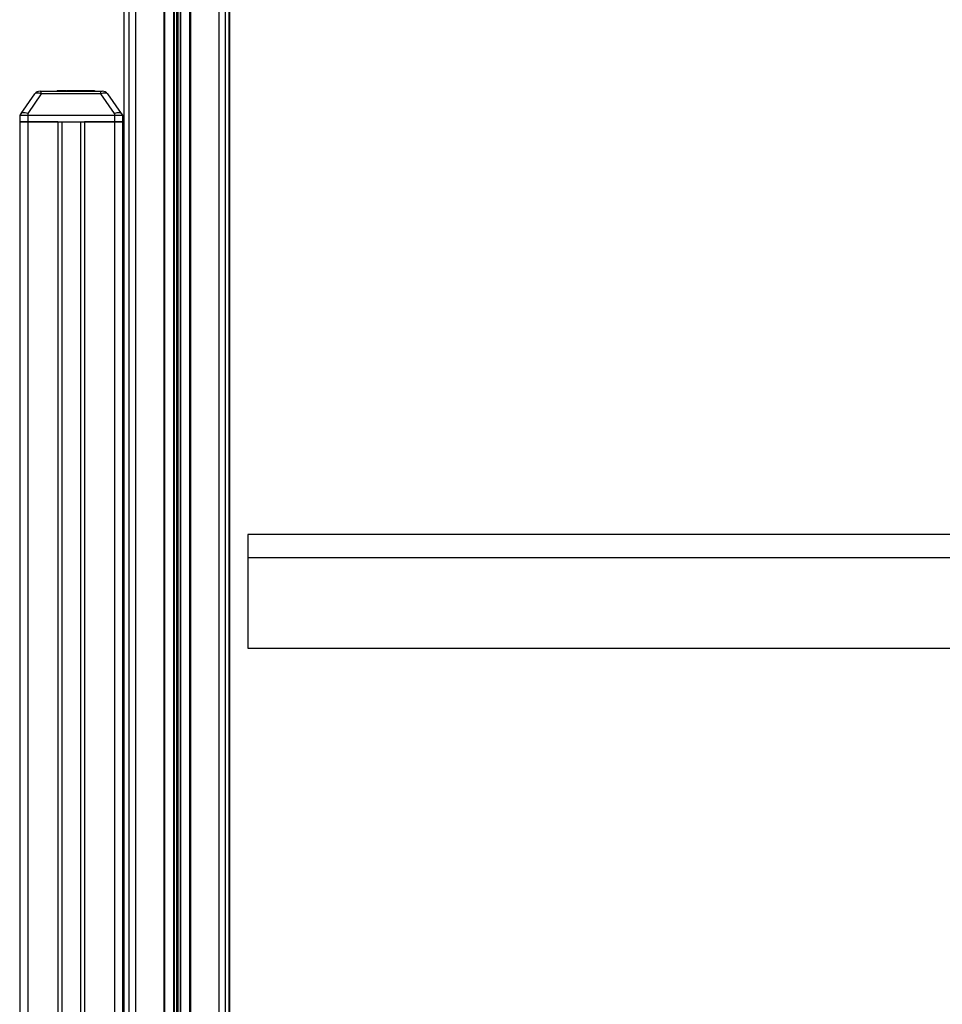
# Model space of a CAD drawing. Header units: millimetres. Extents: x 0 to 420, y 0 to 297.
# Tile 49 of 62: x 289 to 308, y 213 to 233. Entities that reach past the tile are written whole.
import ezdxf

# ---------------------------------------------------------------- set-up
doc = ezdxf.new("R2010")
doc.units = ezdxf.units.MM

msp = doc.modelspace()

# ---------------------------------------------------------------- linework, layer by layer
at = {"color": 7, "linetype": 'Continuous', "lineweight": 25}
for p, q in [((291.25428, 247.78702), (291.25428, 185.70986)), ((291.38934, 247.88252), (291.38934, 185.80537)), ((291.98699, 247.88252), (291.98699, 185.80537)), ((292.5475, 247.88252), (292.5475, 185.80537)), ((293.14515, 247.88252), (293.14515, 185.80537)), ((293.28021, 247.78702), (293.28021, 185.74425)), ((292.00387, 247.15192), (292.00387, 185.72061)), ((292.19273, 247.15192), (292.19273, 185.72411)), ((292.20466, 247.14843), (292.20466, 185.72433)), ((292.25532, 247.11266), (292.25532, 185.72527)), ((292.27918, 247.11266), (292.27918, 185.72571)), ((292.32983, 247.14843), (292.32983, 185.72665)), ((292.34176, 247.15192), (292.34176, 185.72687)), ((292.53062, 247.15192), (292.53062, 185.73037)), ((293.35594, 246.37365), (293.35594, 184.35855)), ((293.36751, 246.03135), (293.36751, 184.3584)), ((291.14887, 240.00777), (291.14887, 187.50818)), ((288.98876, 231.48013), (289.2749, 231.88879)), ((289.41319, 231.88879), (289.12705, 231.48013)), ((289.38553, 231.94638), (289.41319, 231.94638)), ((289.41319, 231.88879), (289.41319, 231.94638)), ((289.41319, 231.94638), (290.66425, 231.94638)), ((290.66425, 231.88879), (289.41319, 231.88879)), ((289.74895, 231.95989), (289.74895, 231.94638)), ((289.74895, 231.95989), (289.78559, 231.95989)), ((289.78559, 231.95989), (289.78559, 231.94638)), ((289.78559, 231.95989), (289.92601, 231.95989)), ((289.92366, 231.96157), (289.92366, 231.95989)), ((289.92601, 231.95989), (289.92601, 231.94638)), ((289.92601, 231.95989), (289.94255, 231.95989)), ((289.94255, 231.94638), (289.94255, 231.95989)), ((289.9548, 231.95989), (290.53039, 231.95989)), ((290.53039, 231.95989), (290.53039, 231.94638)), ((290.66425, 231.88879), (290.66425, 231.94638)), ((290.66425, 231.94638), (290.69191, 231.94638)), ((290.95039, 231.48013), (290.66425, 231.88879)), ((290.80254, 231.88879), (291.08869, 231.48013)), ((288.96058, 231.4399), (288.95822, 231.30483)), ((288.98876, 231.48013), (288.96058, 231.4399)), ((288.96058, 231.4399), (289.12705, 231.4399)), ((289.12705, 231.48013), (289.12705, 231.4399)), ((289.12705, 231.4399), (289.12705, 231.30483)), ((289.12705, 231.4399), (290.95039, 231.4399)), ((290.95039, 231.48013), (290.95039, 231.4399)), ((290.95039, 231.4399), (290.95039, 231.30483)), ((290.95039, 231.4399), (291.11686, 231.4399)), ((291.08869, 231.48013), (291.11686, 231.4399)), ((291.11686, 231.4399), (291.11922, 231.30483)), ((288.95822, 231.30483), (288.95822, 180.31889)), ((289.12705, 231.30483), (288.95822, 231.30483)), ((288.95822, 231.30483), (289.12705, 231.30483)), ((289.75847, 231.30483), (289.12705, 231.30483)), ((289.12705, 231.30483), (290.95039, 231.30483)), ((289.12705, 231.30483), (289.12705, 180.31889)), ((289.75847, 231.30483), (289.75847, 180.31889)), ((289.84286, 231.30483), (289.84286, 180.31889)), ((290.23458, 231.30483), (290.23458, 180.31889)), ((290.31897, 231.30483), (290.31897, 180.31889)), ((290.95039, 231.30483), (290.31897, 231.30483)), ((291.11922, 231.30483), (290.95039, 231.30483)), ((290.95039, 231.30483), (291.11922, 231.30483)), ((290.95039, 231.30483), (290.95039, 187.49859)), ((291.11922, 231.30483), (291.11922, 209.13474)), ((293.75293, 222.62665), (293.75293, 222.14913)), ((330.08463, 222.62665), (293.75293, 222.62665)), ((293.75293, 222.14913), (293.75293, 220.23907)), ((293.75293, 222.14913), (330.08463, 222.14913)), ((293.75293, 220.23907), (330.08463, 220.23907))]:
    msp.add_line(p, q, dxfattribs=at)
for centre, start, end in [((289.38553, 231.81132), 90, 145), ((290.69191, 231.81132), 35, 90)]:
    msp.add_arc(centre, 0.13506, start, end, dxfattribs=at)
for centre, major_axis, start_param, end_param in [((289.42675, 231.81132), (0.15402, -0.07377), 1.84166142, 3.07722398), ((290.65069, 231.81132), (0.15402, 0.07377), 0.06436867, 1.29993124)]:
    msp.add_ellipse(centre, major_axis=major_axis, ratio=0.38900749, start_param=start_param, end_param=end_param, dxfattribs=at)
for points in [[(289.12705, 231.48013), (289.12674, 231.4802), (289.10869, 231.48413), (289.07506, 231.48996), (289.03256, 231.49286), (289.00215, 231.48984), (288.99146, 231.48394), (288.9888, 231.4802), (288.98876, 231.48013)], [(291.08869, 231.48013), (291.08864, 231.4802), (291.08584, 231.48413), (291.07483, 231.48996), (291.04358, 231.49286), (291.00146, 231.48984), (290.96786, 231.48394), (290.9507, 231.4802), (290.95039, 231.48013)]]:
    msp.add_open_spline(points, degree=3, knots=[0, 0, 0, 0, 0.00455416, 0.26675149, 0.49999487, 0.74653257, 0.99544584, 1, 1, 1, 1], dxfattribs=at)

doc.saveas('drawing.dxf')
